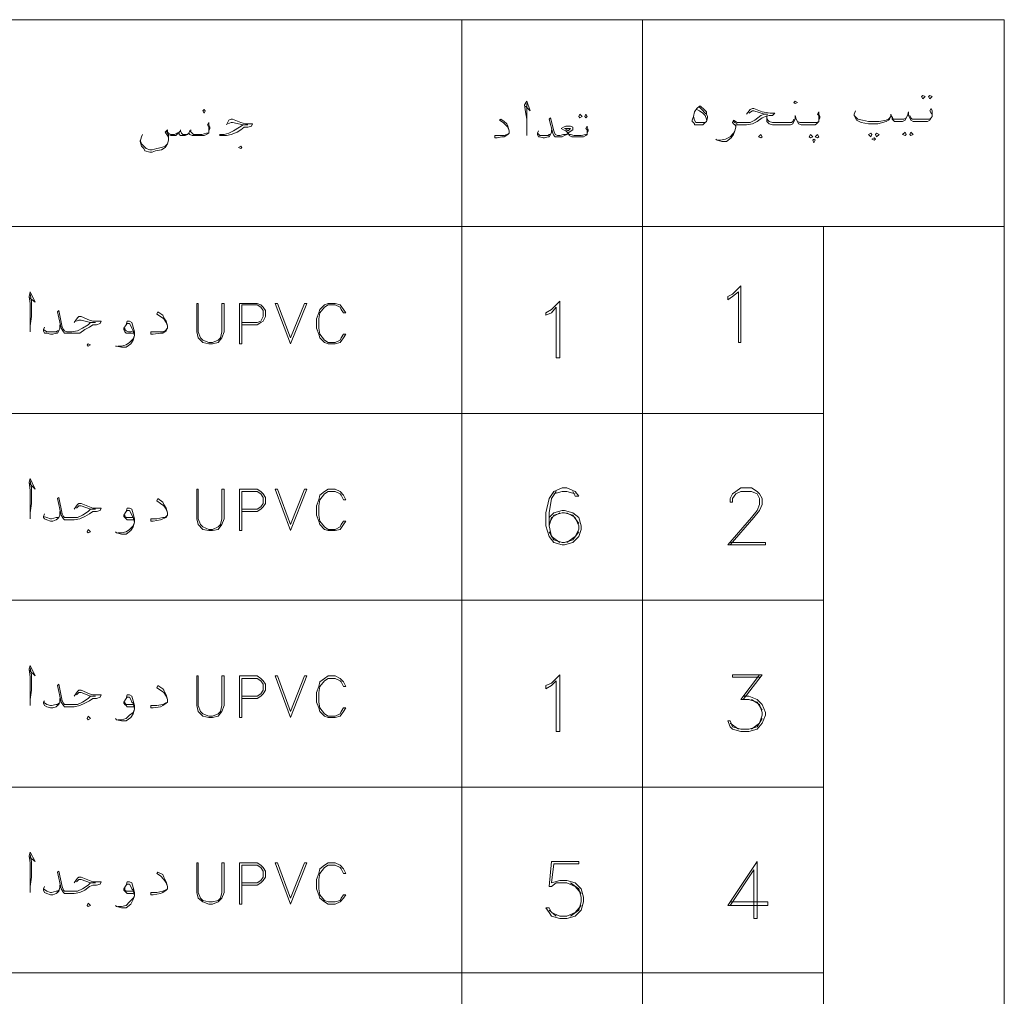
# Model space of a CAD drawing. Header units: metres. Extents: x 5.7 to 89.8, y 4 to 63.5.
# Tile 17 of 59: x 37.4 to 45.4, y 25.1 to 33. Entities that reach past the tile are written whole.
import ezdxf

# ---------------------------------------------------------------- set-up
doc = ezdxf.new("R2010")
doc.units = ezdxf.units.M
doc.header["$MEASUREMENT"] = 0
doc.layers.add('PDF8_textt', color=7, linetype='Continuous')

msp = doc.modelspace()

# ---------------------------------------------------------------- linework, layer by layer
at = {"layer": 'PDF8_textt', "lineweight": 20}
for points in [[(11.5414, 14.6266), (45.3951, 14.6266), (45.3951, 33.0414), (11.5414, 33.0414)], [(44.7305, 32.425), (44.7498, 32.4154), (44.7305, 32.3961), (44.7209, 32.4154)], [(44.7883, 32.425), (44.8076, 32.4154), (44.7883, 32.3961), (44.7787, 32.4154)], [(42.9102, 32.3384), (42.9198, 32.3384), (42.9487, 32.3095), (42.968, 32.2902), (42.968, 32.2709), (42.9776, 32.2517), (42.9776, 32.242), (42.968, 32.2132), (42.9584, 32.2035), (42.9391, 32.1843), (42.9198, 32.1843), (42.9006, 32.1843), (42.8717, 32.1843), (42.8717, 32.1939), (42.8621, 32.2035), (42.8524, 32.2132), (42.8524, 32.2228), (42.8621, 32.2517), (42.8717, 32.2902), (42.8909, 32.3191)], [(43.6903, 32.3576), (43.7096, 32.3673), (43.6903, 32.3769), (43.6807, 32.3673)], [(38.8747, 32.2806), (38.8844, 32.2998), (38.8747, 32.3095), (38.8651, 32.2998)], [(41.9375, 32.2709), (41.9567, 32.2517), (41.9375, 32.242), (41.9278, 32.2517)], [(41.9856, 32.2709), (41.9952, 32.2517), (41.9856, 32.242), (41.976, 32.2517)], [(41.8411, 32.1361), (41.8315, 32.1457), (41.8122, 32.1554), (41.8411, 32.1554), (41.8604, 32.1554)], [(43.411, 32.0783), (43.4207, 32.0879), (43.411, 32.1072), (43.3918, 32.0879)], [(43.8155, 32.1072), (43.8348, 32.0879), (43.8155, 32.0783), (43.8059, 32.0879)], [(43.8733, 32.1072), (43.883, 32.0879), (43.8733, 32.0783), (43.8541, 32.0879)], [(44.3067, 32.1168), (44.3164, 32.1072), (44.3067, 32.0879), (44.2875, 32.1072)], [(44.3549, 32.1168), (44.3741, 32.1072), (44.3549, 32.0879), (44.3453, 32.1072)], [(44.586, 32.1265), (44.5957, 32.1072), (44.586, 32.0976), (44.5668, 32.1072)], [(44.6342, 32.1265), (44.6535, 32.1072), (44.6342, 32.0976), (44.6246, 32.1072)], [(43.8444, 32.0687), (43.8541, 32.0591), (43.8444, 32.0398), (43.8348, 32.0591)], [(44.3356, 32.0783), (44.3453, 32.0687), (44.3356, 32.0591), (44.3164, 32.0687)], [(39.1733, 31.9916), (39.1829, 32.0013), (39.1733, 32.0109), (39.154, 32.0013)], [(43.2473, 30.4121), (43.228, 30.4121), (43.228, 30.8263), (43.1799, 30.7877), (43.1414, 30.7588), (43.1414, 30.7877), (43.1799, 30.807), (43.2473, 30.8744)], [(39.0385, 30.7299), (39.0192, 30.7299), (39.0192, 30.4988), (39.0096, 30.4506), (38.9903, 30.4314), (38.9422, 30.4121), (38.9133, 30.4121), (38.8651, 30.4314), (38.8458, 30.4506), (38.8266, 30.4988), (38.8266, 30.7299), (38.8169, 30.7299), (38.8169, 30.4988), (38.8266, 30.4506), (38.8651, 30.4121), (38.9133, 30.4025), (38.9422, 30.4025), (38.9903, 30.4121), (39.0192, 30.4506), (39.0385, 30.4988)], [(39.5778, 30.4025), (39.4526, 30.7299), (39.4719, 30.7299), (39.5778, 30.4506), (39.6934, 30.7299), (39.7126, 30.7299)], [(40.0305, 30.4795), (40.0112, 30.4795), (39.992, 30.4506), (39.9823, 30.4314), (39.9438, 30.4121), (39.886, 30.4121), (39.8571, 30.4314), (39.8186, 30.4795), (39.809, 30.5277), (39.809, 30.6047), (39.8186, 30.6529), (39.8571, 30.7011), (39.886, 30.7203), (39.9438, 30.7203), (39.9823, 30.7011), (39.992, 30.6818), (40.0112, 30.6529), (40.0305, 30.6529), (40.0112, 30.6818), (39.9823, 30.7203), (39.9438, 30.7299), (39.886, 30.7299), (39.8571, 30.7203), (39.8186, 30.6818), (39.809, 30.6529), (39.7897, 30.6047), (39.7897, 30.5277), (39.809, 30.4795), (39.8186, 30.4506), (39.8571, 30.4121), (39.886, 30.4025), (39.9438, 30.4025), (39.9823, 30.4121), (40.0112, 30.4506)], [(41.7737, 30.2869), (41.7448, 30.2869), (41.7448, 30.7011), (41.7063, 30.6529), (41.6582, 30.6336), (41.6582, 30.6529), (41.7063, 30.6818), (41.7737, 30.7492)], [(37.9309, 30.3832), (37.9501, 30.3929), (37.9309, 30.4025), (37.9212, 30.3929)], [(39.0385, 29.2179), (39.0192, 29.2179), (39.0192, 28.9771), (39.0096, 28.9289), (38.9903, 28.9097), (38.9422, 28.8904), (38.9133, 28.8904), (38.8651, 28.9097), (38.8458, 28.9289), (38.8266, 28.9771), (38.8266, 29.2179), (38.8169, 29.2179), (38.8169, 28.9771), (38.8266, 28.9289), (38.8651, 28.8904), (38.9133, 28.8808), (38.9422, 28.8808), (38.9903, 28.8904), (39.0192, 28.9289), (39.0385, 28.9771)], [(39.5778, 28.8808), (39.4526, 29.2179), (39.4719, 29.2179), (39.5778, 28.9289), (39.6934, 29.2179), (39.7126, 29.2179)], [(40.0305, 28.9578), (40.0112, 28.9578), (39.992, 28.9289), (39.9823, 28.9097), (39.9438, 28.8904), (39.886, 28.8904), (39.8571, 28.9097), (39.8186, 28.9578), (39.809, 29.006), (39.809, 29.083), (39.8186, 29.1312), (39.8571, 29.1793), (39.886, 29.1986), (39.9438, 29.1986), (39.9823, 29.1793), (39.992, 29.1697), (40.0112, 29.1312), (40.0305, 29.1312), (40.0112, 29.1697), (39.9823, 29.1986), (39.9438, 29.2179), (39.886, 29.2179), (39.8571, 29.1986), (39.8186, 29.1697), (39.809, 29.1312), (39.7897, 29.083), (39.7897, 29.006), (39.809, 28.9578), (39.8186, 28.9289), (39.8571, 28.8904), (39.886, 28.8808), (39.9438, 28.8808), (39.9823, 28.8904), (40.0112, 28.9289)], [(37.9309, 28.8615), (37.9501, 28.8711), (37.9309, 28.8904), (37.9212, 28.8711)], [(39.0385, 27.6961), (39.0192, 27.6961), (39.0192, 27.4553), (39.0096, 27.4072), (38.9903, 27.3879), (38.9422, 27.3687), (38.9133, 27.3687), (38.8651, 27.3879), (38.8458, 27.4072), (38.8266, 27.4553), (38.8266, 27.6961), (38.8169, 27.6961), (38.8169, 27.4553), (38.8266, 27.4072), (38.8651, 27.3687), (38.9133, 27.359), (38.9422, 27.359), (38.9903, 27.3687), (39.0192, 27.4072), (39.0385, 27.4553)], [(39.5778, 27.359), (39.4526, 27.6961), (39.4719, 27.6961), (39.5778, 27.4072), (39.6934, 27.6961), (39.7126, 27.6961)], [(40.0305, 27.4361), (40.0112, 27.4361), (39.992, 27.4072), (39.9823, 27.3879), (39.9438, 27.3687), (39.886, 27.3687), (39.8571, 27.3879), (39.8186, 27.4361), (39.809, 27.4842), (39.809, 27.5613), (39.8186, 27.6094), (39.8571, 27.6576), (39.886, 27.6769), (39.9438, 27.6769), (39.9823, 27.6576), (39.992, 27.648), (40.0112, 27.6094), (40.0305, 27.6094), (40.0112, 27.648), (39.9823, 27.6769), (39.9438, 27.6961), (39.886, 27.6961), (39.8571, 27.6769), (39.8186, 27.648), (39.809, 27.6094), (39.7897, 27.5613), (39.7897, 27.4842), (39.809, 27.4361), (39.8186, 27.4072), (39.8571, 27.3687), (39.886, 27.359), (39.9438, 27.359), (39.9823, 27.3687), (40.0112, 27.4072)], [(41.7737, 27.2435), (41.7448, 27.2435), (41.7448, 27.6576), (41.7063, 27.6191), (41.6582, 27.5902), (41.6582, 27.6191), (41.7063, 27.6383), (41.7737, 27.7058)], [(37.9309, 27.3398), (37.9501, 27.3494), (37.9309, 27.3687), (37.9212, 27.3494)], [(39.0385, 26.1744), (39.0192, 26.1744), (39.0192, 25.9336), (39.0096, 25.8855), (38.9903, 25.8662), (38.9422, 25.8566), (38.9133, 25.8566), (38.8651, 25.8662), (38.8458, 25.8855), (38.8266, 25.9336), (38.8266, 26.1744), (38.8169, 26.1744), (38.8169, 25.9336), (38.8266, 25.8855), (38.8651, 25.8566), (38.9133, 25.8373), (38.9422, 25.8373), (38.9903, 25.8566), (39.0192, 25.8855), (39.0385, 25.9336)], [(39.5778, 25.8373), (39.4526, 26.1744), (39.4719, 26.1744), (39.5778, 25.8855), (39.6934, 26.1744), (39.7126, 26.1744)], [(40.0305, 25.9143), (40.0112, 25.9143), (39.992, 25.8855), (39.9823, 25.8662), (39.9438, 25.8566), (39.886, 25.8566), (39.8571, 25.8662), (39.8186, 25.9143), (39.809, 25.9625), (39.809, 26.0396), (39.8186, 26.0877), (39.8571, 26.1359), (39.886, 26.1551), (39.9438, 26.1551), (39.9823, 26.1359), (39.992, 26.1262), (40.0112, 26.0877), (40.0305, 26.0877), (40.0112, 26.1262), (39.9823, 26.1551), (39.9438, 26.1744), (39.886, 26.1744), (39.8571, 26.1551), (39.8186, 26.1262), (39.809, 26.0877), (39.7897, 26.0396), (39.7897, 25.9625), (39.809, 25.9143), (39.8186, 25.8855), (39.8571, 25.8566), (39.886, 25.8373), (39.9438, 25.8373), (39.9823, 25.8566), (40.0112, 25.8855)], [(37.9309, 25.818), (37.9501, 25.8277), (37.9309, 25.8469), (37.9212, 25.8277)]]:
    msp.add_lwpolyline(points, close=True, dxfattribs=at)
for points in [[(40.9743, 33.0414), (40.9743, 14.6266)], [(42.4479, 33.0414), (42.4479, 14.6266)], [(41.4944, 32.3384), (41.5329, 32.2998), (41.5041, 32.3769), (41.4848, 32.348), (41.4944, 32.2902), (41.5041, 32.2324), (41.5041, 32.1361), (41.5041, 32.0976)], [(41.5041, 32.1361), (41.5041, 32.2035), (41.5041, 32.3095), (41.5041, 32.3576)], [(42.9584, 32.2035), (42.9295, 32.2035), (42.9006, 32.2035), (42.8813, 32.2035), (42.8717, 32.2228), (42.8621, 32.2517)], [(42.8909, 32.3095), (42.9102, 32.2998), (42.9391, 32.2806), (42.9584, 32.2613), (42.968, 32.2324), (42.968, 32.2228)], [(42.9102, 32.3287), (42.9295, 32.3095), (42.9584, 32.2806), (42.968, 32.2709)], [(43.2955, 32.2709), (43.3243, 32.3095), (43.3436, 32.3191), (43.3532, 32.3191), (43.4207, 32.2902), (43.4881, 32.2806), (43.5266, 32.2806), (43.5073, 32.2613), (43.4784, 32.2613), (43.4496, 32.2517), (43.4207, 32.242), (43.3821, 32.2132), (43.3436, 32.1939), (43.2955, 32.1843), (43.2377, 32.1843), (43.2184, 32.1843), (43.2088, 32.1843), (43.2088, 32.165), (43.1991, 32.1361), (43.1895, 32.1072), (43.1702, 32.0783), (43.1317, 32.0494), (43.0932, 32.0494), (43.0547, 32.0591), (43.045, 32.0687)], [(43.2088, 32.1746), (43.1991, 32.1843), (43.1895, 32.1939), (43.1799, 32.2035), (43.1895, 32.2228), (43.2184, 32.2035), (43.228, 32.2035), (43.2377, 32.2035), (43.2858, 32.2035), (43.3243, 32.2035), (43.3629, 32.2228), (43.411, 32.2613), (43.4399, 32.2709), (43.4688, 32.2709), (43.4399, 32.2709), (43.3532, 32.2998), (43.3436, 32.2998), (43.3147, 32.2806)], [(43.883, 32.2228), (43.883, 32.242), (43.883, 32.2613), (43.8733, 32.2709), (43.883, 32.2902), (43.883, 32.2709), (43.8926, 32.2517), (43.8926, 32.242), (43.883, 32.2228), (43.883, 32.2132), (43.8637, 32.1939), (43.8541, 32.1843), (43.8252, 32.1843), (43.7866, 32.1843), (43.7578, 32.1843), (43.7385, 32.1843), (43.7192, 32.1939), (43.7096, 32.2132), (43.7, 32.2324), (43.6903, 32.2613), (43.6903, 32.2324), (43.6807, 32.2132), (43.6711, 32.1939), (43.6518, 32.1843), (43.6325, 32.1843), (43.6037, 32.1843), (43.5555, 32.1843), (43.5073, 32.1843), (43.4784, 32.1939), (43.4592, 32.2132), (43.4592, 32.242), (43.4592, 32.2613)], [(44.8076, 32.2517), (44.8076, 32.2709), (44.7979, 32.2806), (44.7883, 32.2998), (44.7979, 32.3191), (44.8076, 32.2998), (44.8076, 32.2806), (44.8076, 32.2709), (44.8076, 32.2517), (44.7979, 32.242), (44.7883, 32.2228), (44.769, 32.2132), (44.7401, 32.2132), (44.7016, 32.2132), (44.6727, 32.2132), (44.6535, 32.2132), (44.6342, 32.2228), (44.6246, 32.242), (44.6149, 32.2613), (44.6149, 32.2902), (44.6053, 32.2613), (44.5957, 32.242), (44.586, 32.2228), (44.5668, 32.2132), (44.5475, 32.2132), (44.5186, 32.2132), (44.4994, 32.2132), (44.4897, 32.2228), (44.4801, 32.2324), (44.4801, 32.242), (44.4705, 32.2709), (44.4705, 32.2517), (44.4608, 32.2324), (44.4512, 32.2228), (44.4319, 32.2132), (44.3645, 32.1939), (44.3164, 32.1939), (44.2875, 32.1939), (44.2297, 32.2035), (44.1912, 32.2228), (44.1815, 32.242), (44.1719, 32.2613), (44.1719, 32.2709), (44.1815, 32.2998)], [(44.1719, 32.2613), (44.2008, 32.2324), (44.2393, 32.2228), (44.2875, 32.2132), (44.3067, 32.2132), (44.3741, 32.2132), (44.4319, 32.2228), (44.4512, 32.2324), (44.4705, 32.2517)], [(44.6053, 32.2613), (44.5957, 32.242), (44.5764, 32.2324), (44.5475, 32.2324), (44.5186, 32.2324), (44.509, 32.2324), (44.4897, 32.2324), (44.4801, 32.2517)], [(44.6246, 32.2613), (44.6342, 32.242), (44.6438, 32.2324), (44.6727, 32.2324), (44.7016, 32.2324), (44.7401, 32.2324), (44.7883, 32.2324), (44.7979, 32.242)], [(38.9133, 32.1361), (38.9133, 32.1457), (38.9133, 32.165), (38.9036, 32.1843), (38.9133, 32.2035), (38.9133, 32.1843), (38.9229, 32.165), (38.9229, 32.1554), (38.9133, 32.1361), (38.9133, 32.1168), (38.894, 32.1072), (38.8747, 32.0976), (38.8555, 32.0976), (38.8169, 32.0976), (38.7881, 32.0976), (38.7784, 32.0976), (38.7592, 32.1072), (38.7495, 32.1168), (38.7399, 32.1072), (38.7206, 32.0976), (38.7014, 32.0976), (38.6821, 32.0976), (38.6725, 32.1072), (38.6725, 32.1265), (38.6532, 32.1072), (38.6436, 32.0976), (38.6243, 32.0976), (38.6051, 32.0976), (38.5858, 32.1072), (38.5665, 32.1361)], [(39.0577, 32.1843), (39.077, 32.2228), (39.0963, 32.2324), (39.1059, 32.2324), (39.1733, 32.2035), (39.2118, 32.1939), (39.2407, 32.1939), (39.2696, 32.1939), (39.26, 32.1746), (39.2311, 32.165), (39.2022, 32.165), (39.1733, 32.1457), (39.1444, 32.1265), (39.0963, 32.1072), (39.0577, 32.0976), (38.9999, 32.0976)], [(38.9999, 32.1072), (39.0385, 32.1072), (39.077, 32.1168), (39.1155, 32.1361), (39.1637, 32.165), (39.1926, 32.1843), (39.2311, 32.1843), (39.1926, 32.1843), (39.1059, 32.2035), (39.0963, 32.2035), (39.0674, 32.1939)], [(41.3596, 32.1361), (41.35, 32.165), (41.3307, 32.1843), (41.3114, 32.2035), (41.2825, 32.2228), (41.2922, 32.2324), (41.3211, 32.2132), (41.3403, 32.1939), (41.35, 32.1746), (41.3596, 32.1361), (41.3596, 32.1168), (41.35, 32.1072), (41.3211, 32.0879), (41.3018, 32.0879), (41.2633, 32.0783), (41.244, 32.0783), (41.244, 32.0976), (41.2825, 32.0976), (41.3211, 32.0976), (41.3403, 32.1072), (41.3596, 32.1168)], [(41.9952, 32.1168), (41.9952, 32.1361), (41.9952, 32.1457), (41.9856, 32.1554), (41.9952, 32.1746), (41.9952, 32.165), (42.0049, 32.1457), (42.0049, 32.1361), (41.9952, 32.1168), (41.9952, 32.1072), (41.9856, 32.0976), (41.9663, 32.0879), (41.9471, 32.0879), (41.9182, 32.0879), (41.8893, 32.0879), (41.87, 32.0879), (41.8508, 32.0976), (41.8411, 32.1168), (41.8315, 32.1072), (41.8122, 32.0976), (41.793, 32.0879), (41.7737, 32.0879), (41.7545, 32.0879), (41.7352, 32.0879), (41.7256, 32.0976), (41.7159, 32.1168), (41.687, 32.2324), (41.6967, 32.242), (41.7256, 32.1361), (41.7352, 32.1072), (41.7545, 32.0976), (41.7737, 32.0976), (41.8026, 32.1072), (41.8219, 32.1072), (41.8411, 32.1168), (41.8508, 32.1265), (41.8797, 32.1457), (41.8797, 32.1554), (41.8797, 32.165), (41.8604, 32.1746), (41.8411, 32.1746), (41.8219, 32.1746), (41.8026, 32.165), (41.7834, 32.1554), (41.8026, 32.1457), (41.8219, 32.1361), (41.8411, 32.1168), (41.8508, 32.1072), (41.8604, 32.1072), (41.8893, 32.0976), (41.9182, 32.0976), (41.9471, 32.0976), (41.9856, 32.1072), (41.9952, 32.1072)], [(43.2184, 32.1939), (43.1991, 32.2035), (43.1895, 32.2132)], [(43.6807, 32.2324), (43.6711, 32.2132), (43.6614, 32.2035), (43.6325, 32.2035), (43.6037, 32.2035), (43.5748, 32.2035), (43.5073, 32.2035), (43.4784, 32.2132), (43.4688, 32.2228), (43.4592, 32.242)], [(43.7, 32.2324), (43.7096, 32.2132), (43.7289, 32.2035), (43.7578, 32.2035), (43.7866, 32.2035), (43.8252, 32.2035), (43.8637, 32.2035), (43.883, 32.2132)], [(38.5858, 32.1072), (38.5858, 32.0783), (38.5858, 32.0591), (38.5762, 32.0302), (38.5569, 32.0013), (38.528, 31.982), (38.4799, 31.9724), (38.451, 31.9627), (38.4317, 31.9627), (38.3932, 31.9724), (38.3835, 31.9916), (38.3643, 32.0109), (38.3546, 32.0494), (38.3643, 32.0879), (38.3739, 32.1072)], [(38.5858, 32.0783), (38.5762, 32.0976), (38.5569, 32.1265), (38.5762, 32.1457), (38.5762, 32.1265), (38.5858, 32.1168), (38.6051, 32.1072), (38.634, 32.1072), (38.6532, 32.1168), (38.6725, 32.1265), (38.6821, 32.1361), (38.6917, 32.1168), (38.7014, 32.1072), (38.7303, 32.1072), (38.7495, 32.1168), (38.7592, 32.1361), (38.7688, 32.1265), (38.7784, 32.1168), (38.7881, 32.1072), (38.8169, 32.1072), (38.8555, 32.1072), (38.894, 32.1168), (38.9133, 32.1168)], [(38.6821, 32.1457), (38.6821, 32.1361)], [(38.7688, 32.1457), (38.7592, 32.1361)], [(41.7063, 32.1457), (41.7063, 32.1265), (41.6967, 32.1072), (41.687, 32.0879), (41.6774, 32.0879), (41.6485, 32.0783), (41.6389, 32.0783), (41.61, 32.0879), (41.6004, 32.0879), (41.5907, 32.1072), (41.5907, 32.1168), (41.6004, 32.1361)], [(41.5907, 32.1168), (41.61, 32.0976), (41.6389, 32.0976), (41.6485, 32.0976), (41.6774, 32.0976), (41.687, 32.1072), (41.6967, 32.1072)], [(43.0643, 32.0591), (43.0836, 32.0591), (43.1221, 32.0687), (43.1606, 32.0879), (43.1895, 32.1168), (43.1991, 32.1361)], [(38.3546, 32.0591), (38.3643, 32.0302), (38.3835, 32.0109), (38.4028, 31.9916), (38.4317, 31.982), (38.451, 31.982), (38.4895, 31.9916), (38.528, 32.0013), (38.5569, 32.0109), (38.5762, 32.0302)], [(45.3951, 31.356), (11.5414, 31.356)], [(43.9215, 31.356), (43.9215, 14.6266)], [(37.4493, 30.7781), (37.4975, 30.7396), (37.4589, 30.8263), (37.4493, 30.7877), (37.4589, 30.7299), (37.4589, 30.6529), (37.4589, 30.547), (37.4589, 30.4988)], [(37.4589, 30.547), (37.4686, 30.624), (37.4686, 30.7492), (37.4589, 30.807)], [(39.1829, 30.5566), (39.3081, 30.5566), (39.337, 30.5758), (39.3563, 30.5855), (39.3756, 30.624), (39.3756, 30.6722), (39.3563, 30.7011), (39.337, 30.7203), (39.3081, 30.7299), (39.1637, 30.7299), (39.1637, 30.4025), (39.1829, 30.4025), (39.1829, 30.7203), (39.3081, 30.7203), (39.337, 30.7011), (39.3563, 30.6722), (39.3563, 30.624), (39.337, 30.5855), (39.3081, 30.5758), (39.1829, 30.5758)], [(37.8153, 30.5758), (37.8442, 30.6144), (37.8538, 30.624), (37.8731, 30.624), (37.9405, 30.5951), (37.9694, 30.5855), (37.9983, 30.5855), (38.0368, 30.5855), (38.0272, 30.5662), (37.9983, 30.5566), (37.9694, 30.5566), (37.9405, 30.5373), (37.902, 30.5181), (37.8635, 30.4892), (37.8153, 30.4892), (37.7575, 30.4892), (37.7383, 30.4892), (37.7286, 30.4988), (37.7094, 30.5277), (37.6805, 30.6625), (37.6901, 30.6722), (37.719, 30.5373), (37.7286, 30.5181), (37.7383, 30.5084), (37.7575, 30.4988), (37.796, 30.4988), (37.8442, 30.5084), (37.8827, 30.5277), (37.9309, 30.5566), (37.9501, 30.5758), (37.9887, 30.5758), (37.9501, 30.5758), (37.8731, 30.5951), (37.8538, 30.5951), (37.8346, 30.5855)], [(38.5762, 30.547), (38.5665, 30.5758), (38.5473, 30.6047), (38.5184, 30.624), (38.4895, 30.6433), (38.4991, 30.6625), (38.5376, 30.6336), (38.5473, 30.6144), (38.5665, 30.5855), (38.5762, 30.547), (38.5762, 30.5373), (38.5762, 30.5277), (38.5665, 30.5084), (38.5376, 30.4892), (38.5184, 30.4892), (38.4606, 30.4795), (38.4413, 30.4795), (38.4413, 30.4988), (38.4895, 30.4988), (38.5376, 30.4988), (38.5569, 30.5084), (38.5762, 30.5277)], [(38.2969, 30.4892), (38.2776, 30.4892), (38.2583, 30.4892), (38.2487, 30.4892), (38.2391, 30.4892), (38.2294, 30.4988), (38.2198, 30.5181), (38.2198, 30.5277), (38.2391, 30.5566), (38.2487, 30.5855), (38.2583, 30.5855), (38.268, 30.5855), (38.2872, 30.5758), (38.2969, 30.5373), (38.3065, 30.4988), (38.3065, 30.4699), (38.2969, 30.4314), (38.2776, 30.4025), (38.2391, 30.3736), (38.2005, 30.3736), (38.162, 30.3832), (38.1524, 30.3832)], [(37.6997, 30.5566), (37.6997, 30.5277), (37.6901, 30.5084), (37.6805, 30.4892), (37.6708, 30.4892), (37.6419, 30.4795), (37.6227, 30.4795), (37.5938, 30.4892), (37.5745, 30.4892), (37.5649, 30.5084), (37.5649, 30.5181), (37.5745, 30.5373)], [(37.5649, 30.5181), (37.5938, 30.4988), (37.6227, 30.4988), (37.6323, 30.4988), (37.6708, 30.4988), (37.6805, 30.5084), (37.6901, 30.5084)], [(38.2391, 30.5566), (38.2487, 30.5662), (38.2583, 30.5662), (38.268, 30.5662), (38.2776, 30.547), (38.2872, 30.5277), (38.2969, 30.5084), (38.3065, 30.4699), (38.2969, 30.441), (38.268, 30.4121), (38.2391, 30.3929), (38.2005, 30.3832), (38.1717, 30.3832)], [(38.2969, 30.5084), (38.2776, 30.4988), (38.2583, 30.4988), (38.2391, 30.5084), (38.2294, 30.5181), (38.2294, 30.5277)], [(43.9215, 29.8342), (11.5414, 29.8342)], [(37.4493, 29.266), (37.4975, 29.2179), (37.4589, 29.3045), (37.4493, 29.2756), (37.4589, 29.2082), (37.4589, 29.1312), (37.4589, 29.0252), (37.4589, 28.9771)], [(37.4589, 29.0252), (37.4686, 29.1023), (37.4686, 29.2275), (37.4589, 29.2853)], [(39.1829, 29.0349), (39.3081, 29.0349), (39.337, 29.0541), (39.3563, 29.0734), (39.3756, 29.1023), (39.3756, 29.1504), (39.3563, 29.1793), (39.337, 29.1986), (39.3081, 29.2179), (39.1637, 29.2179), (39.1637, 28.8808), (39.1829, 28.8808), (39.1829, 29.1986), (39.3081, 29.1986), (39.337, 29.1793), (39.3563, 29.1504), (39.3563, 29.1023), (39.337, 29.0734), (39.3081, 29.0541), (39.1829, 29.0541)], [(41.8797, 29.1986), (41.8989, 29.1601), (41.9278, 29.1601), (41.8989, 29.1986), (41.8315, 29.2275), (41.793, 29.2275), (41.7256, 29.1986), (41.687, 29.1408), (41.6582, 29.0252), (41.6582, 28.9193), (41.687, 28.8326), (41.7256, 28.7844), (41.793, 28.7652), (41.8122, 28.7652), (41.8797, 28.7844), (41.9278, 28.8326), (41.9471, 28.8904), (41.9471, 28.9193), (41.9278, 28.9867), (41.8797, 29.0252), (41.8122, 29.0445), (41.793, 29.0445), (41.7256, 29.0252), (41.687, 28.9867)], [(43.1606, 28.7844), (43.4496, 28.7844), (43.4496, 28.7652), (43.1414, 28.7652), (43.334, 28.9867), (43.3821, 29.0445), (43.4014, 29.0926), (43.4014, 29.1408), (43.3821, 29.1793), (43.334, 29.1986), (43.2473, 29.1986), (43.2088, 29.1793), (43.1799, 29.1408), (43.1799, 29.1119), (43.1606, 29.1119), (43.1606, 29.1408), (43.1799, 29.1793), (43.2088, 29.1986), (43.2473, 29.2275), (43.334, 29.2275), (43.3821, 29.1986), (43.4014, 29.1793), (43.4207, 29.1408), (43.4207, 29.0926), (43.4014, 29.0445), (43.3532, 28.9867), (43.1606, 28.7652)], [(37.8153, 29.0541), (37.8442, 29.0926), (37.8538, 29.1023), (37.8731, 29.1023), (37.9405, 29.0734), (37.9694, 29.0638), (37.9983, 29.0638), (38.0368, 29.0638), (38.0272, 29.0445), (37.9983, 29.0349), (37.9694, 29.0349), (37.9405, 29.0156), (37.902, 28.9963), (37.8635, 28.9771), (37.8153, 28.9674), (37.7575, 28.9674), (37.7383, 28.9674), (37.7286, 28.9771), (37.7094, 29.006), (37.6805, 29.1408), (37.6901, 29.1504), (37.719, 29.0156), (37.7286, 28.9963), (37.7383, 28.9867), (37.7575, 28.9867), (37.796, 28.9867), (37.8442, 28.9867), (37.8827, 29.006), (37.9309, 29.0349), (37.9501, 29.0541), (37.9887, 29.0541), (37.9501, 29.0541), (37.8731, 29.083), (37.8538, 29.083), (37.8346, 29.0638)], [(38.5762, 29.0252), (38.5665, 29.0541), (38.5473, 29.083), (38.5184, 29.1023), (38.4895, 29.1215), (38.4991, 29.1408), (38.5376, 29.1119), (38.5473, 29.0926), (38.5665, 29.0638), (38.5762, 29.0252), (38.5762, 29.0156), (38.5762, 29.006), (38.5665, 28.9867), (38.5376, 28.9771), (38.5184, 28.9674), (38.4606, 28.9578), (38.4413, 28.9578), (38.4413, 28.9771), (38.4895, 28.9771), (38.5376, 28.9867), (38.5569, 28.9867), (38.5762, 29.006)], [(41.7448, 29.1986), (41.7063, 29.1408), (41.687, 29.0252), (41.687, 28.9193), (41.7063, 28.8326), (41.7737, 28.7844)], [(41.8989, 29.1793), (41.8315, 29.1986), (41.793, 29.1986), (41.7256, 29.1793)], [(38.2969, 28.9674), (38.2776, 28.9674), (38.2583, 28.9674), (38.2487, 28.9674), (38.2391, 28.9771), (38.2294, 28.9867), (38.2198, 28.9963), (38.2198, 29.006), (38.2391, 29.0349), (38.2487, 29.0638), (38.2583, 29.0638), (38.268, 29.0638), (38.2872, 29.0541), (38.2969, 29.0156), (38.3065, 28.9771), (38.3065, 28.9482), (38.2969, 28.9097), (38.2776, 28.8808), (38.2391, 28.8519), (38.2005, 28.8519), (38.162, 28.8615), (38.1524, 28.8711)], [(38.2391, 29.0349), (38.2487, 29.0445), (38.2583, 29.0445), (38.268, 29.0445), (38.2776, 29.0252), (38.2872, 29.006), (38.2969, 28.9867), (38.3065, 28.9482), (38.2969, 28.9193), (38.268, 28.8904), (38.2391, 28.8711), (38.2005, 28.8615), (38.1717, 28.8615)], [(37.6997, 29.0349), (37.6997, 29.006), (37.6901, 28.9867), (37.6805, 28.9771), (37.6708, 28.9674), (37.6419, 28.9578), (37.6227, 28.9578), (37.5938, 28.9674), (37.5745, 28.9771), (37.5649, 28.9867), (37.5649, 28.9963), (37.5745, 29.0156)], [(37.5649, 28.9963), (37.5938, 28.9867), (37.6227, 28.9771), (37.6323, 28.9771), (37.6708, 28.9867), (37.6805, 28.9867), (37.6901, 28.9867)], [(38.2969, 28.9867), (38.2776, 28.9867), (38.2583, 28.9867), (38.2391, 28.9867), (38.2294, 28.9963), (38.2294, 29.006)], [(41.9278, 28.9385), (41.8797, 29.006), (41.8122, 29.0252), (41.793, 29.0252), (41.7256, 29.006), (41.687, 28.9385)], [(41.7737, 29.0252), (41.7063, 28.9867), (41.687, 28.9193)], [(41.8315, 28.7844), (41.8989, 28.8326), (41.9278, 28.8904), (41.9278, 28.9193), (41.8989, 28.9867), (41.8315, 29.0252)], [(41.687, 28.8711), (41.7256, 28.8037), (41.793, 28.7844), (41.8122, 28.7844), (41.8797, 28.8037), (41.9278, 28.8711)], [(43.9215, 28.3125), (11.5414, 28.3125)], [(37.4493, 27.7443), (37.4975, 27.6961), (37.4589, 27.7828), (37.4493, 27.7539), (37.4589, 27.6865), (37.4589, 27.6094), (37.4589, 27.5035), (37.4589, 27.4553)], [(37.4589, 27.5035), (37.4686, 27.5805), (37.4686, 27.7058), (37.4589, 27.7635)], [(39.1829, 27.5131), (39.3081, 27.5131), (39.337, 27.5324), (39.3563, 27.5517), (39.3756, 27.5805), (39.3756, 27.6287), (39.3563, 27.6576), (39.337, 27.6769), (39.3081, 27.6961), (39.1637, 27.6961), (39.1637, 27.359), (39.1829, 27.359), (39.1829, 27.6769), (39.3081, 27.6769), (39.337, 27.6576), (39.3563, 27.6287), (39.3563, 27.5805), (39.337, 27.5517), (39.3081, 27.5324), (39.1829, 27.5324)], [(43.4014, 27.6865), (43.1799, 27.6865), (43.1799, 27.7058), (43.4207, 27.7058), (43.2666, 27.5035)], [(43.4014, 27.7058), (43.2473, 27.5035), (43.3147, 27.5035), (43.3821, 27.4842), (43.4207, 27.4168)], [(37.8153, 27.5324), (37.8442, 27.5709), (37.8538, 27.5805), (37.8731, 27.5805), (37.9405, 27.5517), (37.9694, 27.542), (37.9983, 27.542), (38.0368, 27.542), (38.0272, 27.5228), (37.9983, 27.5131), (37.9694, 27.5131), (37.9405, 27.4939), (37.902, 27.4746), (37.8635, 27.4553), (37.8153, 27.4457), (37.7575, 27.4457), (37.7383, 27.4457), (37.7286, 27.4553), (37.7094, 27.4842), (37.6805, 27.6191), (37.6901, 27.6287), (37.719, 27.4939), (37.7286, 27.4746), (37.7383, 27.465), (37.7575, 27.465), (37.796, 27.465), (37.8442, 27.465), (37.8827, 27.4842), (37.9309, 27.5131), (37.9501, 27.5324), (37.9887, 27.5324), (37.9501, 27.5324), (37.8731, 27.5613), (37.8538, 27.5613), (37.8346, 27.542)], [(38.5762, 27.5035), (38.5665, 27.5324), (38.5473, 27.5613), (38.5184, 27.5805), (38.4895, 27.5998), (38.4991, 27.6191), (38.5376, 27.5902), (38.5473, 27.5805), (38.5665, 27.542), (38.5762, 27.5035), (38.5762, 27.4939), (38.5762, 27.4842), (38.5665, 27.4746), (38.5376, 27.4553), (38.5184, 27.4457), (38.4606, 27.4361), (38.4413, 27.4361), (38.4413, 27.4553), (38.4895, 27.4553), (38.5376, 27.465), (38.5569, 27.4746), (38.5762, 27.4842)], [(38.2969, 27.4457), (38.2776, 27.4457), (38.2583, 27.4457), (38.2487, 27.4457), (38.2391, 27.4553), (38.2294, 27.465), (38.2198, 27.4746), (38.2198, 27.4842), (38.2391, 27.5131), (38.2487, 27.542), (38.2583, 27.542), (38.268, 27.542), (38.2872, 27.5324), (38.2969, 27.4939), (38.3065, 27.4553), (38.3065, 27.4264), (38.2969, 27.3879), (38.2776, 27.359), (38.2391, 27.3301), (38.2005, 27.3301), (38.162, 27.3398), (38.1524, 27.3494)], [(38.2391, 27.5131), (38.2487, 27.5228), (38.2583, 27.5228), (38.268, 27.5228), (38.2776, 27.5035), (38.2872, 27.4842), (38.2969, 27.4746), (38.3065, 27.4264), (38.2969, 27.3976), (38.268, 27.3783), (38.2391, 27.3494), (38.2005, 27.3398), (38.1717, 27.3398)], [(43.2666, 27.5324), (43.3147, 27.5324), (43.3821, 27.5035), (43.4207, 27.465), (43.4496, 27.3976), (43.4496, 27.3783), (43.4207, 27.3109), (43.3821, 27.2627), (43.3147, 27.2435), (43.2473, 27.2435), (43.1799, 27.2627), (43.1606, 27.282), (43.1414, 27.3301), (43.1606, 27.3301), (43.1799, 27.282), (43.2473, 27.2627), (43.3147, 27.2627), (43.3821, 27.282), (43.4207, 27.3494)], [(37.6997, 27.5131), (37.6997, 27.4842), (37.6901, 27.465), (37.6805, 27.4553), (37.6708, 27.4457), (37.6419, 27.4361), (37.6227, 27.4361), (37.5938, 27.4457), (37.5745, 27.4553), (37.5649, 27.4746), (37.5649, 27.4842), (37.5745, 27.4939)], [(37.5649, 27.4842), (37.5938, 27.465), (37.6227, 27.4553), (37.6323, 27.4553), (37.6708, 27.465), (37.6805, 27.465), (37.6901, 27.4746)], [(38.2969, 27.465), (38.2776, 27.465), (38.2583, 27.465), (38.2391, 27.465), (38.2294, 27.4746), (38.2294, 27.4842)], [(43.334, 27.5035), (43.4014, 27.465), (43.4207, 27.3976), (43.4207, 27.3783), (43.4014, 27.3109), (43.334, 27.2627)], [(43.228, 27.2627), (43.1606, 27.3109)], [(43.9215, 26.7908), (11.5414, 26.7908)], [(37.4493, 26.2225), (37.4975, 26.184), (37.4589, 26.2611), (37.4493, 26.2322), (37.4589, 26.1744), (37.4589, 26.0877), (37.4589, 25.9818), (37.4589, 25.9336)], [(37.4589, 25.9818), (37.4686, 26.0588), (37.4686, 26.184), (37.4589, 26.2418)], [(39.1829, 25.9914), (39.3081, 25.9914), (39.337, 26.0107), (39.3563, 26.0299), (39.3756, 26.0588), (39.3756, 26.107), (39.3563, 26.1359), (39.337, 26.1551), (39.3081, 26.1744), (39.1637, 26.1744), (39.1637, 25.8373), (39.1829, 25.8373), (39.1829, 26.1551), (39.3081, 26.1551), (39.337, 26.1359), (39.3563, 26.107), (39.3563, 26.0588), (39.337, 26.0299), (39.3081, 26.0107), (39.1829, 26.0107)], [(41.9471, 25.8277), (41.8989, 25.7699), (41.8315, 25.741), (41.7737, 25.741), (41.7063, 25.7699), (41.687, 25.8084), (41.6582, 25.8084), (41.687, 25.7699), (41.7063, 25.741), (41.7737, 25.7217), (41.8315, 25.7217), (41.8989, 25.741), (41.9471, 25.7891), (41.9663, 25.8566), (41.9663, 25.8951), (41.9471, 25.9625), (41.8989, 26.0107), (41.8315, 26.0299), (41.7737, 26.0299), (41.7063, 26.0107), (41.7256, 26.1648), (41.9278, 26.1648), (41.9278, 26.184), (41.7063, 26.184), (41.687, 25.9818), (41.7063, 25.9818), (41.7448, 26.0107), (41.8315, 26.0107), (41.8989, 25.9818), (41.9471, 25.924)], [(43.1606, 25.8277), (43.3532, 26.1166), (43.3532, 25.7217), (43.3821, 25.7217), (43.3821, 26.184), (43.1414, 25.8277), (43.4688, 25.8277), (43.4688, 25.8566), (43.1606, 25.8566)], [(37.8153, 26.0107), (37.8442, 26.0492), (37.8538, 26.0588), (37.8731, 26.0588), (37.9405, 26.0299), (37.9694, 26.0203), (37.9983, 26.0203), (38.0368, 26.0203), (38.0272, 26.001), (37.9983, 25.9914), (37.9694, 25.9914), (37.9405, 25.9818), (37.902, 25.9529), (37.8635, 25.9336), (37.8153, 25.924), (37.7575, 25.924), (37.7383, 25.924), (37.7286, 25.9336), (37.7094, 25.9625), (37.6805, 26.0973), (37.6901, 26.107), (37.719, 25.9818), (37.7286, 25.9529), (37.7383, 25.9432), (37.7575, 25.9432), (37.796, 25.9432), (37.8442, 25.9432), (37.8827, 25.9625), (37.9309, 25.9914), (37.9501, 26.0107), (37.9887, 26.0107), (37.9501, 26.0107), (37.8731, 26.0396), (37.8538, 26.0396), (37.8346, 26.0203)], [(38.5762, 25.9818), (38.5665, 26.0107), (38.5473, 26.0396), (38.5184, 26.0684), (38.4895, 26.0877), (38.4991, 26.0973), (38.5376, 26.0781), (38.5473, 26.0588), (38.5665, 26.0203), (38.5762, 25.9818), (38.5762, 25.9625), (38.5665, 25.9529), (38.5376, 25.9336), (38.5184, 25.924), (38.4606, 25.9143), (38.4413, 25.9143), (38.4413, 25.9336), (38.4895, 25.9336), (38.5376, 25.9432), (38.5569, 25.9529), (38.5762, 25.9625)], [(38.2969, 25.924), (38.2776, 25.924), (38.2583, 25.924), (38.2487, 25.924), (38.2391, 25.9336), (38.2294, 25.9432), (38.2198, 25.9529), (38.2198, 25.9625), (38.2391, 25.9914), (38.2487, 26.0203), (38.2583, 26.0203), (38.268, 26.0203), (38.2872, 26.0107), (38.2969, 25.9721), (38.3065, 25.9336), (38.3065, 25.9047), (38.2969, 25.8758), (38.2776, 25.8373), (38.2391, 25.8084), (38.2005, 25.8084), (38.162, 25.818), (38.1524, 25.8277)], [(38.2391, 25.9914), (38.2487, 26.001), (38.2583, 26.001), (38.268, 26.001), (38.2776, 25.9818), (38.2872, 25.9625), (38.2969, 25.9529), (38.3065, 25.9047), (38.2969, 25.8855), (38.268, 25.8566), (38.2391, 25.8277), (38.2005, 25.818), (38.1717, 25.818)], [(41.8604, 26.0107), (41.9278, 25.9625), (41.9471, 25.8951), (41.9471, 25.8566), (41.9278, 25.7891), (41.8604, 25.741)], [(37.6997, 25.9914), (37.6997, 25.9721), (37.6901, 25.9432), (37.6805, 25.9336), (37.6708, 25.924), (37.6419, 25.9143), (37.6227, 25.9143), (37.5938, 25.924), (37.5745, 25.9336), (37.5649, 25.9529), (37.5649, 25.9625), (37.5745, 25.9818)], [(37.5649, 25.9625), (37.5938, 25.9432), (37.6227, 25.9336), (37.6323, 25.9336), (37.6708, 25.9432), (37.6805, 25.9432), (37.6901, 25.9529)], [(38.2969, 25.9432), (38.2776, 25.9432), (38.2583, 25.9432), (38.2391, 25.9432), (38.2294, 25.9529), (38.2294, 25.9721)], [(41.7448, 25.741), (41.687, 25.7891)], [(43.9215, 25.2787), (11.5414, 25.2787)]]:
    msp.add_lwpolyline(points, dxfattribs=at)

doc.saveas('drawing.dxf')
